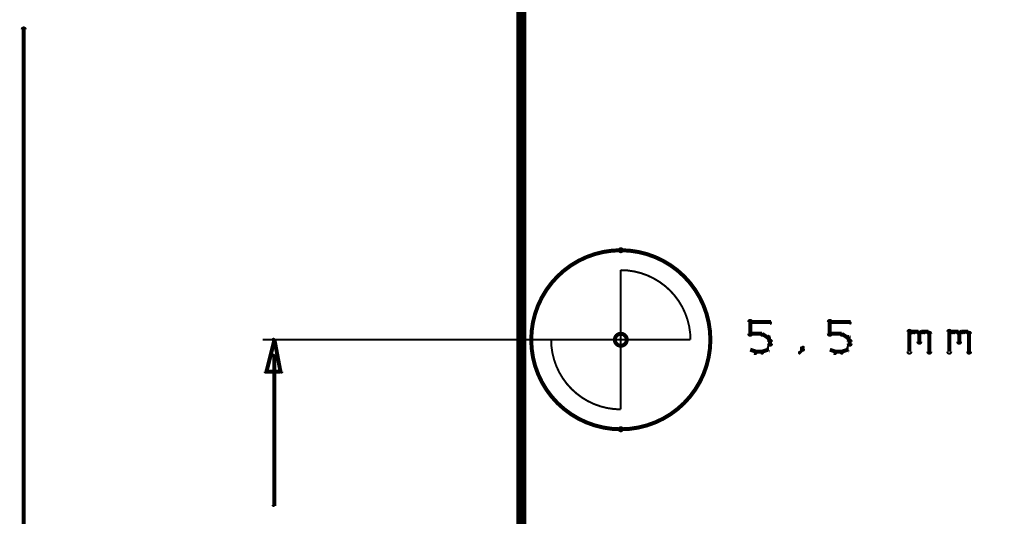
# Model space of a CAD drawing. Extents: x 178 to 725, y 26 to 878.
# Tile 3 of 93: x 217 to 267, y 53 to 78. Entities that reach past the tile are written whole.
import ezdxf

# ---------------------------------------------------------------- set-up
doc = ezdxf.new("R2010")
doc.units = 0
doc.layers.get('0').update_dxf_attribs({"linetype": 'CONTINUOUS'})
for name, color, linetype in [('COPPER', 3, 'CONTINUOUS'), ('DIMENSIONS', 2, 'CONTINUOUS'), ('DRAWING', 4, 'CONTINUOUS'), ('OUTLINES', 1, 'CONTINUOUS')]:
    doc.layers.add(name, color=color, linetype=linetype)

# ---------------------------------------------------------------- blocks, each defined once
blk = doc.blocks.new('VIA')
at = {"const_width": 0.2}
blk.add_lwpolyline([(-0.3, 0, 1), (0.3, 0, 1)], format="xyb", close=True, dxfattribs=at)

msp = doc.modelspace()

# ---------------------------------------------------------------- linework, layer by layer
at = {"layer": 'DIMENSIONS', "color": 94}
for points in [[(217.4, 42.8, 0.1, 0.1, 1), (217.6, 42.8, 0, 0, 0), (217.5, 42.8, 0, 0, 0), (217.5, 42.8, 0.2, 0.2, 0), (217.5, 77.6, 0.2, 0.2, 0), (217.5, 77.6, 0, 0, 0), (217.5, 77.6, 0.1, 0.1, 0), (217.6, 77.6, 0.1, 0.1, 1), (217.4, 77.6, 0, 0, 0)], [(242.5, 67, 0.1, 0.1, 1), (242.5, 67, 0, 0, 0), (242.5, 67, 0, 0, 0), (242.5, 67, 0.1, 0.1, 0), (242.5, 26.5, 0.1, 0.1, 0), (242.5, 26.5, 0, 0, 0), (242.5, 26.5, 0.1, 0.1, 0), (242.5, 26.5, 0.1, 0.1, 1), (242.5, 26.5, 0, 0, 0)], [(247.6, 62, 0.1, 0.1, 1), (247.6, 62, 0, 0, 0), (247.6, 62, 0, 0, 0), (247.6, 62, 0.1, 0.1, 0), (229.5, 62, 0.1, 0.1, 0), (229.5, 62, 0, 0, 0), (229.5, 62, 0.1, 0.1, 0), (229.5, 62, 0.1, 0.1, 1), (229.5, 62, 0, 0, 0)], [(230.1, 61.2, 0.1, 0.1, 1), (230, 61.2, 0, 0, 0), (230.1, 61.2, 0, 0, 0), (230.1, 61.2, 0.2, 0.2, 0), (230.1, 53.7, 0.2, 0.2, 0), (230.1, 53.7, 0, 0, 0), (230.1, 53.7, 0.1, 0.1, 0), (230, 53.7, 0.1, 0.1, 1), (230.1, 53.7, 0, 0, 0)]]:
    msp.add_lwpolyline(points, format="xyseb", dxfattribs=at)
msp.add_lwpolyline([(230.1, 62, 0.1, 0.1, 1), (230, 62, 0, 0, 0), (230.1, 62, 0, 0, 0), (230.1, 62, 0.2, 0.2, 0), (230.4, 60.4, 0, 0, 0), (230.4, 60.4, 0.1, 0.1, 0), (230.4, 60.4, 0.1, 0.1, 1), (230.5, 60.4, 0, 0, 0), (230.4, 60.4, 0.1, 0.1, 1), (230.4, 60.5, 0, 0, 0), (230.4, 60.4, 0, 0, 0), (230.4, 60.4, 0.2, 0.2, 0), (229.7, 60.4, 0, 0, 0), (229.7, 60.4, 0.1, 0.1, 0), (229.7, 60.5, 0.1, 0.1, 1), (229.7, 60.4, 0, 0, 0), (229.6, 60.4, 0.1, 0.1, 1), (229.7, 60.4, 0, 0, 0), (229.7, 60.4, 0, 0, 0), (229.7, 60.4, 0.2, 0.2, 0), (230.1, 62, 0.2, 0.2, 0), (230.1, 62, 0, 0, 0), (230.1, 62, 0.1, 0.1, 0), (230.1, 62, 0.1, 0.1, 1), (230, 62, 0, 0, 0)], format="xyseb", close=True, dxfattribs=at)
at = {"layer": 'DRAWING', "color": 2}
for points in [[(662.5, 192, 0.5, 0.5, 0), (242.5, 192, 0, 0, 0), (242.5, 192, 0.3, 0.3, 0), (242.5, 192.1, 0.3, 0.3, 1), (242.5, 191.9, 0, 0, 0), (242.6, 192, 0.3, 0.3, 1), (242.4, 192, 0, 0, 0), (242.5, 192, 0, 0, 0), (242.5, 192, 0.5, 0.5, 0), (242.5, 42, 0.5, 0.5, 0), (242.5, 42, 0, 0, 0), (242.5, 42, 0.3, 0.3, 0), (242.4, 42, 0.3, 0.3, 1), (242.6, 42, 0, 0, 0), (242.5, 42.1, 0.3, 0.3, 1), (242.5, 41.9, 0, 0, 0), (242.5, 42, 0, 0, 0), (242.5, 42, 0.5, 0.5, 0), (662.5, 42, 0, 0, 0)], [(253.9, 62.3, 0.1, 0.1, 1), (254.1, 62.3, 0, 0, 0), (254, 62.3, 0, 0, 0), (254, 62.3, 0.2, 0.2, 0), (254, 62.9, 0.2, 0.2, 0), (254, 62.9, 0, 0, 0), (254, 62.9, 0.1, 0.1, 0), (254.1, 62.9, 0.1, 0.1, 1), (253.9, 62.9, 0, 0, 0)], [(254, 62.9, 0.1, 0.1, 1), (254, 62.8, 0, 0, 0), (254, 62.9, 0, 0, 0), (254, 62.9, 0.2, 0.2, 0), (255, 62.9, 0.2, 0.2, 0), (255, 62.9, 0, 0, 0), (255, 62.9, 0.1, 0.1, 0), (255, 62.8, 0.1, 0.1, 1), (255, 62.9, 0, 0, 0)], [(257.9, 62.3, 0.1, 0.1, 1), (258.1, 62.3, 0, 0, 0), (258, 62.3, 0, 0, 0), (258, 62.3, 0.2, 0.2, 0), (258, 62.9, 0.2, 0.2, 0), (258, 62.9, 0, 0, 0), (258, 62.9, 0.1, 0.1, 0), (258.1, 62.9, 0.1, 0.1, 1), (257.9, 62.9, 0, 0, 0)], [(258, 62.9, 0.1, 0.1, 1), (258, 62.8, 0, 0, 0), (258, 62.9, 0, 0, 0), (258, 62.9, 0.2, 0.2, 0), (259, 62.9, 0.2, 0.2, 0), (259, 62.9, 0, 0, 0), (259, 62.9, 0.1, 0.1, 0), (259, 62.8, 0.1, 0.1, 1), (259, 62.9, 0, 0, 0)], [(254.6, 62.2, 0.1, 0.1, 1), (254.6, 62.3, 0, 0, 0), (254.6, 62.3, 0, 0, 0), (254.6, 62.3, 0.2, 0.2, 0), (254, 62.3, 0.2, 0.2, 0), (254, 62.3, 0, 0, 0), (254, 62.3, 0.1, 0.1, 0), (254, 62.3, 0.1, 0.1, 1), (254, 62.2, 0, 0, 0)], [(254.9, 62.1, 0.1, 0.1, 1), (254.9, 62.2, 0, 0, 0), (254.9, 62.1, 0, 0, 0), (254.9, 62.1, 0.2, 0.2, 0), (254.6, 62.3, 0.2, 0.2, 0), (254.6, 62.3, 0, 0, 0), (254.6, 62.3, 0.1, 0.1, 0), (254.6, 62.3, 0.1, 0.1, 1), (254.6, 62.2, 0, 0, 0)], [(258.6, 62.2, 0.1, 0.1, 1), (258.6, 62.3, 0, 0, 0), (258.6, 62.3, 0, 0, 0), (258.6, 62.3, 0.2, 0.2, 0), (258, 62.3, 0.2, 0.2, 0), (258, 62.3, 0, 0, 0), (258, 62.3, 0.1, 0.1, 0), (258, 62.3, 0.1, 0.1, 1), (258, 62.2, 0, 0, 0)], [(258.9, 62.1, 0.1, 0.1, 1), (258.9, 62.2, 0, 0, 0), (258.9, 62.1, 0, 0, 0), (258.9, 62.1, 0.2, 0.2, 0), (258.6, 62.3, 0.2, 0.2, 0), (258.6, 62.3, 0, 0, 0), (258.6, 62.3, 0.1, 0.1, 0), (258.6, 62.3, 0.1, 0.1, 1), (258.6, 62.2, 0, 0, 0)], [(261.9, 61.4, 0.1, 0.1, 1), (262.1, 61.4, 0, 0, 0), (262, 61.4, 0, 0, 0), (262, 61.4, 0.2, 0.2, 0), (262, 62.4, 0.2, 0.2, 0), (262, 62.4, 0, 0, 0), (262, 62.4, 0.1, 0.1, 0), (262.1, 62.4, 0.1, 0.1, 1), (261.9, 62.4, 0, 0, 0)], [(262, 62.3, 0.1, 0.1, 1), (262, 62.2, 0, 0, 0), (262, 62.3, 0, 0, 0), (262, 62.3, 0.2, 0.2, 0), (262.1, 62.4, 0.2, 0.2, 0), (262.1, 62.4, 0, 0, 0), (262.1, 62.4, 0.1, 0.1, 0), (262.2, 62.3, 0.1, 0.1, 1), (262.1, 62.4, 0, 0, 0)], [(262.1, 62.4, 0.1, 0.1, 1), (262.1, 62.3, 0, 0, 0), (262.1, 62.4, 0, 0, 0), (262.1, 62.4, 0.2, 0.2, 0), (262.4, 62.4, 0.2, 0.2, 0), (262.4, 62.4, 0, 0, 0), (262.4, 62.4, 0.1, 0.1, 0), (262.4, 62.3, 0.1, 0.1, 1), (262.4, 62.4, 0, 0, 0)], [(262.4, 62.4, 0.1, 0.1, 1), (262.3, 62.3, 0, 0, 0), (262.4, 62.4, 0, 0, 0), (262.4, 62.4, 0.2, 0.2, 0), (262.5, 62.3, 0.2, 0.2, 0), (262.5, 62.3, 0, 0, 0), (262.5, 62.3, 0.1, 0.1, 0), (262.5, 62.2, 0.1, 0.1, 1), (262.5, 62.3, 0, 0, 0)], [(262.6, 62.3, 0.1, 0.1, 1), (262.4, 62.3, 0, 0, 0), (262.5, 62.3, 0, 0, 0), (262.5, 62.3, 0.2, 0.2, 0), (262.5, 61.9, 0.2, 0.2, 0), (262.5, 61.9, 0, 0, 0), (262.5, 61.9, 0.1, 0.1, 0), (262.4, 61.9, 0.1, 0.1, 1), (262.6, 61.9, 0, 0, 0)], [(262.5, 62.3, 0.1, 0.1, 1), (262.5, 62.2, 0, 0, 0), (262.5, 62.3, 0, 0, 0), (262.5, 62.3, 0.2, 0.2, 0), (262.6, 62.4, 0.2, 0.2, 0), (262.6, 62.4, 0, 0, 0), (262.6, 62.4, 0.1, 0.1, 0), (262.7, 62.3, 0.1, 0.1, 1), (262.6, 62.4, 0, 0, 0)], [(262.6, 62.4, 0.1, 0.1, 1), (262.6, 62.3, 0, 0, 0), (262.6, 62.4, 0, 0, 0), (262.6, 62.4, 0.2, 0.2, 0), (262.9, 62.4, 0.2, 0.2, 0), (262.9, 62.4, 0, 0, 0), (262.9, 62.4, 0.1, 0.1, 0), (262.9, 62.3, 0.1, 0.1, 1), (262.9, 62.4, 0, 0, 0)], [(262.9, 62.4, 0.1, 0.1, 1), (262.8, 62.3, 0, 0, 0), (262.9, 62.4, 0, 0, 0), (262.9, 62.4, 0.2, 0.2, 0), (263, 62.3, 0.2, 0.2, 0), (263, 62.3, 0, 0, 0), (263, 62.3, 0.1, 0.1, 0), (263, 62.2, 0.1, 0.1, 1), (263, 62.3, 0, 0, 0)], [(263.1, 62.3, 0.1, 0.1, 1), (262.9, 62.3, 0, 0, 0), (263, 62.3, 0, 0, 0), (263, 62.3, 0.2, 0.2, 0), (263, 61.4, 0.2, 0.2, 0), (263, 61.4, 0, 0, 0), (263, 61.4, 0.1, 0.1, 0), (262.9, 61.4, 0.1, 0.1, 1), (263.1, 61.4, 0, 0, 0)], [(263.9, 61.4, 0.1, 0.1, 1), (264.1, 61.4, 0, 0, 0), (264, 61.4, 0, 0, 0), (264, 61.4, 0.2, 0.2, 0), (264, 62.4, 0.2, 0.2, 0), (264, 62.4, 0, 0, 0), (264, 62.4, 0.1, 0.1, 0), (264.1, 62.4, 0.1, 0.1, 1), (263.9, 62.4, 0, 0, 0)], [(264, 62.3, 0.1, 0.1, 1), (264, 62.2, 0, 0, 0), (264, 62.3, 0, 0, 0), (264, 62.3, 0.2, 0.2, 0), (264.1, 62.4, 0.2, 0.2, 0), (264.1, 62.4, 0, 0, 0), (264.1, 62.4, 0.1, 0.1, 0), (264.2, 62.3, 0.1, 0.1, 1), (264.1, 62.4, 0, 0, 0)], [(264.1, 62.4, 0.1, 0.1, 1), (264.1, 62.3, 0, 0, 0), (264.1, 62.4, 0, 0, 0), (264.1, 62.4, 0.2, 0.2, 0), (264.4, 62.4, 0.2, 0.2, 0), (264.4, 62.4, 0, 0, 0), (264.4, 62.4, 0.1, 0.1, 0), (264.4, 62.3, 0.1, 0.1, 1), (264.4, 62.4, 0, 0, 0)], [(264.4, 62.4, 0.1, 0.1, 1), (264.3, 62.3, 0, 0, 0), (264.4, 62.4, 0, 0, 0), (264.4, 62.4, 0.2, 0.2, 0), (264.5, 62.3, 0.2, 0.2, 0), (264.5, 62.3, 0, 0, 0), (264.5, 62.3, 0.1, 0.1, 0), (264.5, 62.2, 0.1, 0.1, 1), (264.5, 62.3, 0, 0, 0)], [(264.6, 62.3, 0.1, 0.1, 1), (264.4, 62.3, 0, 0, 0), (264.5, 62.3, 0, 0, 0), (264.5, 62.3, 0.2, 0.2, 0), (264.5, 61.9, 0.2, 0.2, 0), (264.5, 61.9, 0, 0, 0), (264.5, 61.9, 0.1, 0.1, 0), (264.4, 61.9, 0.1, 0.1, 1), (264.6, 61.9, 0, 0, 0)], [(264.5, 62.3, 0.1, 0.1, 1), (264.5, 62.2, 0, 0, 0), (264.5, 62.3, 0, 0, 0), (264.5, 62.3, 0.2, 0.2, 0), (264.6, 62.4, 0.2, 0.2, 0), (264.6, 62.4, 0, 0, 0), (264.6, 62.4, 0.1, 0.1, 0), (264.7, 62.3, 0.1, 0.1, 1), (264.6, 62.4, 0, 0, 0)], [(264.6, 62.4, 0.1, 0.1, 1), (264.6, 62.3, 0, 0, 0), (264.6, 62.4, 0, 0, 0), (264.6, 62.4, 0.2, 0.2, 0), (264.9, 62.4, 0.2, 0.2, 0), (264.9, 62.4, 0, 0, 0), (264.9, 62.4, 0.1, 0.1, 0), (264.9, 62.3, 0.1, 0.1, 1), (264.9, 62.4, 0, 0, 0)], [(264.9, 62.4, 0.1, 0.1, 1), (264.8, 62.3, 0, 0, 0), (264.9, 62.4, 0, 0, 0), (264.9, 62.4, 0.2, 0.2, 0), (265, 62.3, 0.2, 0.2, 0), (265, 62.3, 0, 0, 0), (265, 62.3, 0.1, 0.1, 0), (265, 62.2, 0.1, 0.1, 1), (265, 62.3, 0, 0, 0)], [(265.1, 62.3, 0.1, 0.1, 1), (264.9, 62.3, 0, 0, 0), (265, 62.3, 0, 0, 0), (265, 62.3, 0.2, 0.2, 0), (265, 61.4, 0.2, 0.2, 0), (265, 61.4, 0, 0, 0), (265, 61.4, 0.1, 0.1, 0), (264.9, 61.4, 0.1, 0.1, 1), (265.1, 61.4, 0, 0, 0)], [(254.8, 61.5, 0.1, 0.1, 1), (254.9, 61.5, 0, 0, 0), (254.9, 61.5, 0, 0, 0), (254.9, 61.5, 0.2, 0.2, 0), (255, 61.8, 0.2, 0.2, 0), (255, 61.8, 0, 0, 0), (255, 61.8, 0.1, 0.1, 0), (255, 61.7, 0.1, 0.1, 1), (255, 61.8, 0, 0, 0)], [(255, 61.9, 0.1, 0.1, 1), (255, 61.9, 0, 0, 0), (255, 61.9, 0, 0, 0), (255, 61.9, 0.2, 0.2, 0), (254.9, 62.1, 0.2, 0.2, 0), (254.9, 62.1, 0, 0, 0), (254.9, 62.1, 0.1, 0.1, 0), (254.9, 62.1, 0.1, 0.1, 1), (254.8, 62.1, 0, 0, 0)], [(254.9, 61.8, 0.1, 0.1, 1), (255.1, 61.8, 0, 0, 0), (255, 61.8, 0, 0, 0), (255, 61.8, 0.2, 0.2, 0), (255, 61.9, 0.2, 0.2, 0), (255, 61.9, 0, 0, 0), (255, 61.9, 0.1, 0.1, 0), (255.1, 61.9, 0.1, 0.1, 1), (254.9, 61.9, 0, 0, 0)], [(258.8, 61.5, 0.1, 0.1, 1), (258.9, 61.5, 0, 0, 0), (258.9, 61.5, 0, 0, 0), (258.9, 61.5, 0.2, 0.2, 0), (259, 61.8, 0.2, 0.2, 0), (259, 61.8, 0, 0, 0), (259, 61.8, 0.1, 0.1, 0), (259, 61.7, 0.1, 0.1, 1), (259, 61.8, 0, 0, 0)], [(259, 61.9, 0.1, 0.1, 1), (259, 61.9, 0, 0, 0), (259, 61.9, 0, 0, 0), (259, 61.9, 0.2, 0.2, 0), (258.9, 62.1, 0.2, 0.2, 0), (258.9, 62.1, 0, 0, 0), (258.9, 62.1, 0.1, 0.1, 0), (258.9, 62.1, 0.1, 0.1, 1), (258.8, 62.1, 0, 0, 0)], [(258.9, 61.8, 0.1, 0.1, 1), (259.1, 61.8, 0, 0, 0), (259, 61.8, 0, 0, 0), (259, 61.8, 0.2, 0.2, 0), (259, 61.9, 0.2, 0.2, 0), (259, 61.9, 0, 0, 0), (259, 61.9, 0.1, 0.1, 0), (259.1, 61.9, 0.1, 0.1, 1), (258.9, 61.9, 0, 0, 0)], [(254, 61.5, 0.1, 0.1, 1), (254, 61.5, 0, 0, 0), (254, 61.5, 0, 0, 0), (254, 61.5, 0.2, 0.2, 0), (254.3, 61.4, 0.2, 0.2, 0), (254.3, 61.4, 0, 0, 0), (254.3, 61.4, 0.1, 0.1, 0), (254.2, 61.3, 0.1, 0.1, 1), (254.3, 61.4, 0, 0, 0)], [(254.3, 61.4, 0.1, 0.1, 1), (254.3, 61.3, 0, 0, 0), (254.3, 61.4, 0, 0, 0), (254.3, 61.4, 0.2, 0.2, 0), (254.6, 61.4, 0.2, 0.2, 0), (254.6, 61.4, 0, 0, 0), (254.6, 61.4, 0.1, 0.1, 0), (254.6, 61.3, 0.1, 0.1, 1), (254.6, 61.4, 0, 0, 0)], [(254.6, 61.4, 0.1, 0.1, 1), (254.6, 61.3, 0, 0, 0), (254.6, 61.4, 0, 0, 0), (254.6, 61.4, 0.2, 0.2, 0), (254.9, 61.5, 0.2, 0.2, 0), (254.9, 61.5, 0, 0, 0), (254.9, 61.5, 0.1, 0.1, 0), (254.9, 61.5, 0.1, 0.1, 1), (254.9, 61.5, 0, 0, 0)], [(256.5, 61.4, 0.1, 0.1, 1), (256.5, 61.3, 0, 0, 0), (256.5, 61.4, 0, 0, 0), (256.5, 61.4, 0.2, 0.2, 0), (256.6, 61.5, 0.2, 0.2, 0), (256.6, 61.5, 0, 0, 0), (256.6, 61.5, 0.1, 0.1, 0), (256.7, 61.5, 0.1, 0.1, 1), (256.6, 61.5, 0, 0, 0)], [(256.6, 61.5, 0.1, 0.1, 1), (256.7, 61.5, 0, 0, 0), (256.6, 61.5, 0, 0, 0), (256.6, 61.5, 0.2, 0.2, 0), (256.6, 61.6, 0.2, 0.2, 0), (256.6, 61.6, 0, 0, 0), (256.6, 61.6, 0.1, 0.1, 0), (256.7, 61.6, 0.1, 0.1, 1), (256.6, 61.6, 0, 0, 0)], [(258, 61.5, 0.1, 0.1, 1), (258, 61.5, 0, 0, 0), (258, 61.5, 0, 0, 0), (258, 61.5, 0.2, 0.2, 0), (258.3, 61.4, 0.2, 0.2, 0), (258.3, 61.4, 0, 0, 0), (258.3, 61.4, 0.1, 0.1, 0), (258.2, 61.3, 0.1, 0.1, 1), (258.3, 61.4, 0, 0, 0)], [(258.3, 61.4, 0.1, 0.1, 1), (258.3, 61.3, 0, 0, 0), (258.3, 61.4, 0, 0, 0), (258.3, 61.4, 0.2, 0.2, 0), (258.6, 61.4, 0.2, 0.2, 0), (258.6, 61.4, 0, 0, 0), (258.6, 61.4, 0.1, 0.1, 0), (258.6, 61.3, 0.1, 0.1, 1), (258.6, 61.4, 0, 0, 0)], [(258.6, 61.4, 0.1, 0.1, 1), (258.6, 61.3, 0, 0, 0), (258.6, 61.4, 0, 0, 0), (258.6, 61.4, 0.2, 0.2, 0), (258.9, 61.5, 0.2, 0.2, 0), (258.9, 61.5, 0, 0, 0), (258.9, 61.5, 0.1, 0.1, 0), (258.9, 61.5, 0.1, 0.1, 1), (258.9, 61.5, 0, 0, 0)]]:
    msp.add_lwpolyline(points, format="xyseb", dxfattribs=at)
for points in [[(247.5, 66.4, 0.1, 0.1, 1), (247.5, 66.6, 0, 0, 0), (247.5, 66.5, 0, 0, 0), (247.5, 66.5, 0.2, 0.2, 1), (247.5, 57.5, 0, 0, 0), (247.5, 57.5, 0.1, 0.1, 0), (247.5, 57.4, 0.1, 0.1, 1), (247.5, 57.6, 0, 0, 0), (247.5, 57.6, 0.1, 0.1, 1), (247.5, 57.4, 0, 0, 0), (247.5, 57.5, 0, 0, 0), (247.5, 57.5, 0.2, 0.2, 1), (247.5, 66.5, 0.2, 0.2, 0), (247.5, 66.5, 0, 0, 0), (247.5, 66.5, 0.1, 0.1, 0), (247.5, 66.6, 0.1, 0.1, 1), (247.5, 66.4, 0, 0, 0)], [(251, 62, 0.1, 0.1, 1), (251, 62, 0, 0, 0), (251, 62, 0, 0, 0), (251, 62, 0.1, 0.1, 0.414), (247.5, 65.5, 0, 0, 0), (247.5, 65.5, 0.1, 0.1, 0), (247.5, 65.5, 0.1, 0.1, 1), (247.5, 65.5, 0, 0, 0), (247.5, 65.5, 0.1, 0.1, 1), (247.5, 65.5, 0, 0, 0), (247.5, 65.5, 0, 0, 0), (247.5, 65.5, 0.1, 0.1, 0), (247.5, 62, 0, 0, 0), (247.5, 62, 0.1, 0.1, 0), (247.5, 62, 0.1, 0.1, 1), (247.5, 62, 0, 0, 0), (247.5, 62, 0.1, 0.1, 1), (247.5, 62, 0, 0, 0), (247.5, 62, 0, 0, 0), (247.5, 62, 0.1, 0.1, 0), (251, 62, 0.1, 0.1, 0), (251, 62, 0, 0, 0), (251, 62, 0.1, 0.1, 0), (251, 62, 0.1, 0.1, 1), (251, 62, 0, 0, 0)], [(244, 62, 0.1, 0.1, 1), (244, 62, 0, 0, 0), (244, 62, 0, 0, 0), (244, 62, 0.1, 0.1, 0.414), (247.5, 58.5, 0, 0, 0), (247.5, 58.5, 0.1, 0.1, 0), (247.5, 58.5, 0.1, 0.1, 1), (247.5, 58.5, 0, 0, 0), (247.5, 58.5, 0.1, 0.1, 1), (247.5, 58.5, 0, 0, 0), (247.5, 58.5, 0, 0, 0), (247.5, 58.5, 0.1, 0.1, 0), (247.5, 62, 0, 0, 0), (247.5, 62, 0.1, 0.1, 0), (247.5, 62, 0.1, 0.1, 1), (247.5, 62, 0, 0, 0), (247.5, 62, 0.1, 0.1, 1), (247.5, 62, 0, 0, 0), (247.5, 62, 0, 0, 0), (247.5, 62, 0.1, 0.1, 0), (244, 62, 0.1, 0.1, 0), (244, 62, 0, 0, 0), (244, 62, 0.1, 0.1, 0), (244, 62, 0.1, 0.1, 1), (244, 62, 0, 0, 0)]]:
    msp.add_lwpolyline(points, format="xyseb", close=True, dxfattribs=at)

# ---------------------------------------------------------------- block references
at = {"layer": 'COPPER', "color": 2}
msp.add_blockref('VIA', (247.5, 62), dxfattribs=at)
at = {"layer": 'DIMENSIONS', "color": 2}
msp.add_blockref('VIA', (247.5, 62), dxfattribs=at)
at = {"layer": 'DRAWING', "color": 2}
msp.add_blockref('VIA', (247.5, 62), dxfattribs=at)
at = {"layer": 'OUTLINES', "color": 2}
msp.add_blockref('VIA', (247.5, 62), dxfattribs=at)

doc.saveas('drawing.dxf')
